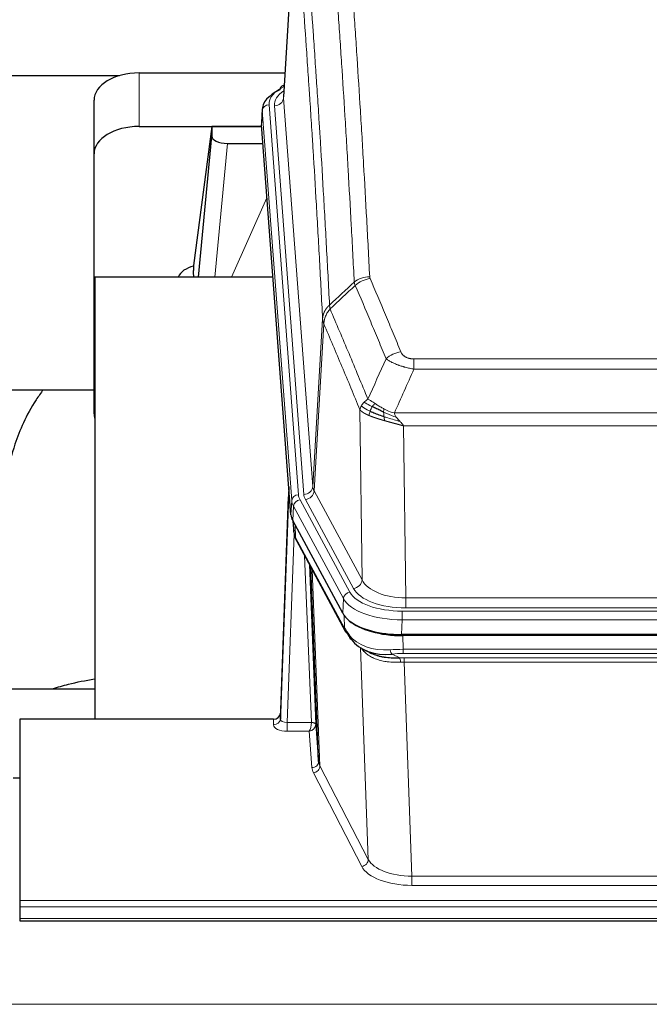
# Model space of a CAD drawing. Header units: inches. Extents: x 0 to 23760, y -13 to 16800.
# Tile 232 of 247: x 19024 to 19304, y 14336 to 14773. Entities that reach past the tile are written whole.
import ezdxf

# ---------------------------------------------------------------- set-up
doc = ezdxf.new("R2010")
doc.units = ezdxf.units.IN
doc.layers.add('254', color=7, linetype='Continuous', true_color=0xffffff)

msp = doc.modelspace()

# ---------------------------------------------------------------- linework, layer by layer
at = {"layer": '254', "color": 2, "linetype": 'Continuous', "lineweight": 25}
for p, q in [((19146.979, 14825.74), (19141.728, 14739.104)), ((18902.63, 14748.499), (19068.813, 14748.499)), ((19077.55, 14749.703), (19142.371, 14749.703)), ((19142.04, 14744.247), (19141.097, 14743.811)), ((19057.55, 14713.727), (19057.55, 14737.529)), ((19132.349, 14733.753), (19131.969, 14727.471)), ((19145.092, 14553.234), (19131.975, 14726.688)), ((19077.55, 14725.901), (19132.035, 14725.901)), ((19109.86, 14725.811), (19101.812, 14664.026)), ((19132.043, 14725.811), (19109.86, 14725.811)), ((19109.86, 14725.811), (19109.86, 14721.58)), ((19103.95, 14658.924), (19109.86, 14721.58)), ((19116.834, 14718.36), (19132.604, 14718.36)), ((19057.55, 14598.073), (19057.55, 14713.727)), ((19101.811, 14664.019), (19101.812, 14664.026)), ((19101.811, 14664.019), (19101.811, 14661.834)), ((19057.837, 14658.924), (19057.837, 14462.356)), ((19137.106, 14658.924), (19057.837, 14658.924)), ((18985.792, 14608.845), (19057.537, 14608.845)), ((19144.156, 14565.615), (19140.398, 14464.977)), ((19140.387, 14462.44), (19144.076, 14561.222)), ((19168.131, 14509.442), (19145.877, 14550.657)), ((19146.005, 14550.42), (19146.368, 14545.618)), ((19146.361, 14545.731), (19146.191, 14550.075)), ((19146.361, 14545.731), (19146.368, 14545.618)), ((19147.506, 14541.822), (19169.253, 14501.547)), ((19157.412, 14443.611), (19153.985, 14529.822)), ((19410.7, 14500.004), (19194.293, 14500.004)), ((19410.108, 14499.522), (19194.885, 14499.522)), ((19177.394, 14493.37), (19180.138, 14491.984)), ((19057.834, 14475.695), (18985.838, 14475.695)), ((19140.398, 14464.977), (19140.387, 14462.44)), ((19024.497, 14462.355), (19024.497, 14381.72)), ((19137.399, 14462.355), (19024.497, 14462.355)), ((19156.184, 14460.229), (19157.412, 14443.611)), ((19024.497, 14436.157), (19021.497, 14436.157)), ((19024.497, 14381.72), (19024.497, 14378.986)), ((19024.497, 14378.986), (19024.497, 14373.738)), ((19024.497, 14373.738), (19024.497, 14372.723)), ((19024.497, 14372.723), (19581.497, 14372.723))]:
    msp.add_line(p, q, dxfattribs=at)
at = {"layer": '254', "color": 110, "linetype": 'Continuous', "lineweight": 13}
for p, q in [((19146.981, 14825.118), (19141.733, 14738.529)), ((19077.55, 14725.901), (19077.55, 14749.703)), ((19135.349, 14735.537), (19148.46, 14562.177)), ((19137.741, 14735.102), (19150.807, 14562.329)), ((19141.733, 14738.529), (19154.799, 14565.756)), ((19132.355, 14732.967), (19131.975, 14726.688)), ((19145.466, 14559.607), (19132.355, 14732.967)), ((19116.834, 14718.36), (19111.227, 14658.924)), ((19118.639, 14658.924), (19134.435, 14694.147)), ((19154.799, 14565.756), (19159.176, 14640.432)), ((19159.732, 14638.098), (19155.38, 14563.846)), ((19199.825, 14622.551), (19405.168, 14622.551)), ((19199.825, 14617.988), (19199.825, 14622.551)), ((19405.168, 14617.988), (19199.825, 14617.988)), ((19176.732, 14524.303), (19175.775, 14599.954)), ((19191.094, 14598.508), (19413.899, 14598.508)), ((19409.787, 14592.764), (19195.207, 14592.764)), ((19195.207, 14592.764), (19196.175, 14516.268)), ((19149.157, 14559.886), (19171.331, 14518.82)), ((19172.856, 14520.495), (19151.505, 14560.038)), ((19155.38, 14563.846), (19176.732, 14524.303)), ((19145.092, 14553.234), (19145.466, 14559.607)), ((19146.25, 14557.029), (19145.877, 14550.657)), ((19168.424, 14515.964), (19146.25, 14557.029)), ((19146.007, 14550.415), (19146.361, 14545.731)), ((19146.928, 14548.71), (19147.146, 14543.152)), ((19146.511, 14544.76), (19143.38, 14460.908)), ((19147.146, 14543.152), (19168.894, 14502.877)), ((19154.186, 14460.995), (19151.164, 14535.047)), ((19153.291, 14531.107), (19156.184, 14460.229)), ((19154.53, 14528.812), (19157.998, 14441.601)), ((19196.175, 14511.854), (19196.175, 14516.268)), ((19196.175, 14516.268), (19408.818, 14516.268)), ((19168.131, 14509.442), (19168.424, 14515.964)), ((19408.818, 14511.854), (19196.175, 14511.854)), ((19168.894, 14502.877), (19168.717, 14508.512)), ((19194.586, 14510.431), (19410.407, 14510.431)), ((19194.586, 14506.525), (19194.586, 14510.431)), ((19194.586, 14506.525), (19194.293, 14500.004)), ((19410.407, 14506.525), (19194.586, 14506.525)), ((19194.885, 14499.522), (19195.076, 14493.431)), ((19179.483, 14399.986), (19176.047, 14494.126)), ((19190.052, 14491.337), (19193.505, 14489.592)), ((19195.076, 14491.566), (19195.076, 14493.431)), ((19195.076, 14493.431), (19409.917, 14493.431)), ((19409.917, 14491.566), (19195.076, 14491.566)), ((19195.418, 14487.758), (19195.418, 14489.623)), ((19195.418, 14489.623), (19409.575, 14489.623)), ((19195.418, 14487.758), (19198.892, 14392.582)), ((19409.575, 14487.758), (19195.418, 14487.758)), ((19137.389, 14459.907), (19137.399, 14462.355)), ((19143.38, 14460.908), (19154.185, 14460.908)), ((19143.38, 14460.908), (19143.38, 14456.993)), ((19143.38, 14456.993), (19153.222, 14456.993)), ((19154.416, 14440.845), (19153.222, 14456.993)), ((19176.574, 14396.923), (19155.089, 14438.538)), ((19157.998, 14441.601), (19179.483, 14399.986)), ((19198.892, 14392.582), (19198.892, 14388.481)), ((19198.892, 14392.582), (19406.102, 14392.582)), ((19406.102, 14388.481), (19198.892, 14388.481)), ((19024.497, 14381.72), (19581.497, 14381.72)), ((19024.497, 14378.986), (19581.497, 14378.986)), ((19024.497, 14373.738), (19581.497, 14373.738)), ((15118.997, 14335.609), (20343.997, 14335.609))]:
    msp.add_line(p, q, dxfattribs=at)
at = {"layer": '254', "color": 2, "linetype": 'Continuous', "lineweight": 25}
for centre, major_axis, ratio, start_param, end_param in [((19077.55, 14737.529), (-20, 0), 0.608706, 4.712389, 6.2831853), ((19142.354, 14741.087), (1.258, -2.724), 0.6272114, 3.1415983, 4.0254232), ((19159.369, 14733.25), (-27.03, 0.194), 0.4633579, 5.502135, 6.3212481), ((19077.55, 14713.727), (-20, 0), 0.608706, 4.712389, 6.2831853), ((19116.887, 14721.605), (7.027, 0.031), 0.4617281, 3.1395348, 4.7027345), ((19104.691, 14656.845), (10.208, 0), 0.7029015, 1.8567446, 2.8477011), ((19104.691, 14465.448), (-10.152, 515.142), 0.0020796, 5.097368, 5.1034719), ((19077.55, 14598.073), (-20, 0), 0.608706, 0, 0.1694742), ((19172.113, 14553.673), (27.037, 0.006), 0.4611335, 3.1763491, 3.3855005), ((19174.156, 14525.943), (-27.174, 22.247), 0.2659527, 0.2482941, 0.2802742), ((19173.006, 14555.219), (26.161, 11.46), 0.4493681, 3.0159633, 3.1613144), ((19150.859, 14544.043), (3.584, 1.776), 0.8816114, 2.7716102, 3.1419462), ((19194.351, 14512.488), (27.023, 0.034), 0.4619935, 3.3853572, 3.670307), ((19194.911, 14511.997), (27.01, 0.015), 0.4618579, 3.6271853, 4.7111791), ((19194.351, 14512.488), (27.023, 0.034), 0.4619935, 3.670307, 4.7096668), ((19195.725, 14485.997), (-27.355, 20.182), 0.1876908, 0.3765826, 0.5974134), ((19172.773, 14503.447), (3.52, 1.9), 0.8606628, 3.1415888, 3.5094104), ((19193.029, 14483.135), (-23.434, 19.972), 0.1471226, 0.3626514, 0.5834823), ((19174.549, 14500.765), (3.195, 2.407), 0.6715965, 2.6043549, 3.391291), ((19194.822, 14514.815), (23.359, 16.381), 0.7286412, 3.1732971, 4.057134), ((19137.4, 14465.068), (3, 0.002), 0.9042699, 4.7116987, 6.2488686)]:
    msp.add_ellipse(centre, major_axis=major_axis, ratio=ratio, start_param=start_param, end_param=end_param, dxfattribs=at)
at = {"layer": '254', "color": 110, "linetype": 'Continuous', "lineweight": 13}
for centre, major_axis, ratio, start_param, end_param in [((19159.369, 14735.911), (-24.034, 0.016), 0.461198, 5.4992389, 6.318352), ((19142.354, 14741.087), (1.258, -2.724), 0.6272114, 2.6666598, 3.1415983), ((19161.76, 14735.476), (-24.034, 0.016), 0.461198, 5.6862399, 6.318352), ((19135.349, 14732.876), (2.991, 0.226), 0.8864705, 1.5038552, 3.0222916), ((19137.741, 14738.65), (3.989, 0.302), 0.8864705, 4.6454478, 6.1638843), ((19180.13, 14650.803), (-9.987, -0.512), 0.8285973, 4.6699673, 5.4273767), ((19180.317, 14650.011), (-9.188, -3.948), 0.8056434, 4.3791539, 5.1247913), ((19193.978, 14617.549), (-9.245, -3.812), 0.7933159, 4.3962573, 5.1392153), ((19144.076, 14559.069), (0.214, 6.443), 0.0117452, 0.5090713, 1.2305416), ((19150.807, 14565.877), (3.989, 0.302), 0.8864705, 4.6454478, 6.1638843), ((19174.825, 14566.267), (20.038, 0.241), 0.4621297, 3.1708089, 3.3799603), ((19147.074, 14561.131), (2.998, -0.112), 0.4302668, 3.1576572, 3.7226285), ((19148.46, 14559.516), (2.991, 0.226), 0.8864705, 1.5038552, 3.0222916), ((19149.157, 14557.225), (2.64, 1.425), 0.8606628, 1.1357626, 2.6541991), ((19172.478, 14562.567), (24.033, 0.005), 0.4611335, 3.1763491, 3.3855005), ((19174.825, 14562.719), (24.033, 0.005), 0.4611335, 3.1763491, 3.3855005), ((19151.505, 14563.586), (3.52, 1.9), 0.8606628, 4.2773553, 5.7957917), ((19172.478, 14559.906), (-27.028, 0.171), 0.4605352, 0.0378207, 0.2469722), ((19174.156, 14525.943), (-27.538, 20.422), 0.1820486, 0.3394759, 0.3714562), ((19151.025, 14543.722), (3.52, 1.9), 0.8606628, 2.7414655, 3.1415888), ((19172.856, 14524.043), (3.52, 1.9), 0.8606628, 4.2773553, 5.7957917), ((19196.096, 14523.327), (-24.002, 0.049), 0.477994, 0.2537759, 1.5750883), ((19196.096, 14526.875), (-20.002, 0.126), 0.5302672, 0.2567917, 1.5781041), ((19171.331, 14516.159), (2.64, 1.425), 0.8606628, 1.1357626, 2.6541991), ((19194.638, 14521.528), (24.02, 0.03), 0.4619935, 3.3853572, 4.7096668), ((19194.638, 14518.867), (-27.018, 0.111), 0.4567867, 0.246464, 1.5707737), ((19172.773, 14503.447), (3.52, 1.9), 0.8606628, 2.7414655, 3.1415888), ((19194.822, 14514.815), (25.329, 12.681), 0.6929209, 3.2824386, 4.1662755), ((19195.725, 14485.997), (-27.015, 0.091), 0.2751837, 4.7373543, 4.9581852), ((19190.052, 14495.173), (-0.368, 3.983), 0.2964475, 2.0527062, 2.8396422), ((19195.725, 14482.162), (-23.017, 0.318), 0.4083138, 4.7462544, 4.9670852), ((19196.207, 14479.811), (-24.025, 0.387), 0.4081205, 4.7518285, 4.8316761), ((19193.505, 14485.757), (0.131, -3.998), 0.1099517, 2.0830946, 2.8518059), ((19196.207, 14475.976), (-20.023, 0.877), 0.5868265, 4.777515, 4.8573626), ((19143.392, 14459.907), (6.003, 0.008), 0.4854373, 3.1388974, 4.7096937), ((19137.389, 14462.531), (-3, 0.013), 0.8746179, 1.5745081, 3.1116779), ((19143.392, 14462.531), (3.004, 0.138), 0.5390598, 3.1127167, 4.683513), ((19153.222, 14459.617), (0.506, 2.997), 0.2740591, 3.694004, 5.2037138), ((19153.222, 14459.617), (2.669, 1.608), 0.8008031, 4.262859, 5.7725688), ((19153.186, 14460.964), (-1.001, 0.011), 0.9036679, 3.0924533, 3.1882188), ((19154.185, 14460.047), (1.996, -0.13), 0.4297663, 0.0674602, 1.5988341), ((19154.186, 14460.134), (1.998, 0.082), 0.4302193, 0.0160628, 1.553239), ((19153.186, 14460.103), (2.996, 0.15), 0.8842155, 6.1784611, 6.2742265), ((19154.416, 14443.468), (-2.992, -0.221), 0.8740585, 1.5062672, 3.1117425), ((19177.415, 14443.866), (-20.016, 0.121), 0.4848834, 0.0387668, 0.248091), ((19177.415, 14441.242), (-23.014, 0.002), 0.4845187, 0.0358431, 0.2451673), ((19155.089, 14441.161), (-2.666, -1.376), 0.8484453, 1.1579292, 2.76165), ((19176.574, 14399.547), (-2.666, -1.376), 0.8484453, 1.1579292, 2.76165), ((19198.898, 14402.256), (-20.013, 0.104), 0.483363, 0.2476114, 1.5729934), ((19198.898, 14399.632), (23.012, 0.004), 0.4845836, 3.3866449, 4.7120269)]:
    msp.add_ellipse(centre, major_axis=major_axis, ratio=ratio, start_param=start_param, end_param=end_param, dxfattribs=at)
for points, knots in [([(19168.171, 14841.744), (19168.729, 14835.124), (19169.829, 14821.634), (19171.437, 14800.649), (19172.479, 14786.16), (19173.25, 14775.106), (19173.632, 14769.532), (19174.011, 14763.887), (19174.262, 14760.109), (19174.387, 14758.211), (19175.011, 14748.687), (19175.502, 14740.945), (19176.227, 14729.15), (19176.467, 14725.189), (19176.943, 14717.206), (19177.179, 14713.185), (19177.881, 14701.032), (19178.802, 14684.59), (19179.692, 14667.671), (19180.13, 14659.092)], [0, 0, 0, 0, 0.125, 0.25, 0.375, 0.375, 0.4375, 0.46875, 0.46875, 0.5, 0.5, 0.625, 0.625, 0.6875, 0.6875, 0.75, 0.75, 0.875, 1, 1, 1, 1]), ([(19173.262, 14656.716), (19172.824, 14665.285), (19171.932, 14682.183), (19171.01, 14698.606), (19170.307, 14710.745), (19170.071, 14714.761), (19169.595, 14722.734), (19169.355, 14726.691), (19168.628, 14738.473), (19168.136, 14746.205), (19167.512, 14755.719), (19167.387, 14757.613), (19167.135, 14761.388), (19166.756, 14767.025), (19166.373, 14772.593), (19165.602, 14783.635), (19164.558, 14798.107), (19162.948, 14819.068), (19161.846, 14832.542), (19161.288, 14839.155)], [0, 0, 0, 0, 0.125, 0.25, 0.25, 0.3125, 0.3125, 0.375, 0.375, 0.5, 0.5, 0.53125, 0.53125, 0.5625, 0.625, 0.625, 0.75, 0.875, 1, 1, 1, 1]), ([(19150.036, 14831.734), (19150.608, 14825.043), (19151.735, 14811.401), (19153.38, 14790.159), (19154.447, 14775.48), (19155.235, 14764.276), (19155.626, 14758.626), (19156.078, 14751.949), (19156.27, 14749.069), (19156.398, 14747.145), (19156.462, 14746.181), (19156.781, 14741.351), (19157.161, 14735.508), (19157.599, 14728.607), (19157.785, 14725.632), (19157.909, 14723.645), (19157.971, 14722.65), (19158.527, 14713.672), (19159.5, 14697.464), (19160.911, 14672.412), (19161.819, 14655.216), (19162.265, 14646.494)], [0, 0, 0, 0, 0.125, 0.25, 0.375, 0.375, 0.4375, 0.46875, 0.484375, 0.484375, 0.5, 0.5, 0.5625, 0.59375, 0.609375, 0.609375, 0.625, 0.625, 0.75, 0.875, 1, 1, 1, 1]), ([(19159.176, 14640.432), (19158.731, 14649.126), (19157.825, 14666.268), (19156.418, 14691.242), (19155.448, 14707.4), (19154.894, 14716.351), (19154.832, 14717.343), (19154.708, 14719.324), (19154.522, 14722.29), (19154.086, 14729.17), (19153.707, 14734.995), (19153.389, 14739.811), (19153.325, 14740.772), (19153.198, 14742.69), (19153.006, 14745.562), (19152.555, 14752.219), (19152.165, 14757.853), (19151.379, 14769.023), (19150.316, 14783.66), (19148.675, 14804.841), (19147.551, 14818.445), (19146.981, 14825.118)], [0, 0, 0, 0, 0.125, 0.25, 0.375, 0.375, 0.390625, 0.390625, 0.40625, 0.4375, 0.5, 0.5, 0.515625, 0.515625, 0.53125, 0.5625, 0.625, 0.625, 0.75, 0.875, 1, 1, 1, 1]), ([(19180.317, 14658.297), (19180.261, 14658.428), (19180.218, 14658.56), (19180.155, 14658.825), (19180.136, 14658.958), (19180.13, 14659.092)], [0, 0, 0, 0, 0.5, 0.5, 1, 1, 1, 1]), ([(19180.317, 14658.297), (19182.603, 14652.957), (19184.884, 14647.57), (19188.299, 14639.422), (19189.437, 14636.694), (19191.709, 14631.217), (19192.844, 14628.467), (19193.978, 14625.705)], [0, 0, 0, 0, 0.5, 0.5, 0.75, 0.75, 1, 1, 1, 1]), ([(19187.398, 14622.648), (19186.263, 14625.406), (19185.126, 14628.154), (19182.851, 14633.627), (19181.712, 14636.352), (19178.293, 14644.493), (19176.009, 14649.874), (19173.721, 14655.211)], [0, 0, 0, 0, 0.25, 0.25, 0.5, 0.5, 1, 1, 1, 1]), ([(19159.176, 14640.432), (19159.177, 14640.447), (19159.179, 14640.477), (19159.182, 14640.522), (19159.185, 14640.567), (19159.189, 14640.611), (19159.192, 14640.656), (19159.196, 14640.701), (19159.201, 14640.746), (19159.205, 14640.791), (19159.21, 14640.835), (19159.215, 14640.88), (19159.221, 14640.925), (19159.226, 14640.969), (19159.232, 14641.014), (19159.238, 14641.059), (19159.244, 14641.103), (19159.251, 14641.148), (19159.258, 14641.192), (19159.265, 14641.237), (19159.272, 14641.281), (19159.28, 14641.326), (19159.288, 14641.37), (19159.296, 14641.415), (19159.304, 14641.459), (19159.313, 14641.503), (19159.322, 14641.548), (19159.331, 14641.592), (19159.34, 14641.636), (19159.35, 14641.68), (19159.36, 14641.724), (19159.37, 14641.768), (19159.38, 14641.813), (19159.391, 14641.857), (19159.402, 14641.901), (19159.413, 14641.944), (19159.424, 14641.988), (19159.436, 14642.032), (19159.448, 14642.076), (19159.46, 14642.12), (19159.472, 14642.163), (19159.485, 14642.207), (19159.498, 14642.251), (19159.511, 14642.294), (19159.524, 14642.338), (19159.538, 14642.381), (19159.552, 14642.424), (19159.566, 14642.468), (19159.58, 14642.511), (19159.595, 14642.554), (19159.61, 14642.597), (19159.625, 14642.64), (19159.64, 14642.683), (19159.655, 14642.726), (19159.671, 14642.769), (19159.687, 14642.812), (19159.704, 14642.855), (19159.72, 14642.897), (19159.737, 14642.94), (19159.754, 14642.983), (19159.771, 14643.025), (19159.789, 14643.067), (19159.806, 14643.11), (19159.824, 14643.152), (19159.842, 14643.194), (19159.861, 14643.236), (19159.879, 14643.278), (19159.898, 14643.32), (19159.918, 14643.362), (19159.937, 14643.404), (19159.957, 14643.446), (19159.976, 14643.487), (19159.996, 14643.529), (19160.017, 14643.57), (19160.037, 14643.612), (19160.058, 14643.653), (19160.085, 14643.706), (19160.119, 14643.771), (19160.16, 14643.848), (19160.201, 14643.925), (19160.244, 14644.001), (19160.287, 14644.077), (19160.331, 14644.152), (19160.376, 14644.227), (19160.421, 14644.302), (19160.468, 14644.377), (19160.515, 14644.451), (19160.563, 14644.525), (19160.612, 14644.599), (19160.661, 14644.672), (19160.711, 14644.745), (19160.762, 14644.817), (19160.814, 14644.889), (19160.866, 14644.961), (19160.919, 14645.032), (19160.973, 14645.103), (19161.028, 14645.174), (19161.083, 14645.244), (19161.139, 14645.314), (19161.196, 14645.383), (19161.254, 14645.452), (19161.312, 14645.521), (19161.371, 14645.589), (19161.43, 14645.656), (19161.491, 14645.724), (19161.551, 14645.79), (19161.613, 14645.857), (19161.675, 14645.923), (19161.738, 14645.988), (19161.802, 14646.053), (19161.866, 14646.117), (19161.931, 14646.181), (19161.997, 14646.245), (19162.063, 14646.308), (19162.13, 14646.37), (19162.197, 14646.432), (19162.243, 14646.473), (19162.265, 14646.494)], [0, 0, 0, 0, 0.0066687, 0.0133374, 0.0200061, 0.0266746, 0.0333432, 0.0400116, 0.0466801, 0.0533484, 0.0600168, 0.066685, 0.0733532, 0.0800214, 0.0866895, 0.0933575, 0.1000255, 0.1066935, 0.1133614, 0.1200292, 0.126697, 0.1333647, 0.1400324, 0.1467001, 0.1533676, 0.1600352, 0.1667026, 0.1733701, 0.1800374, 0.1867047, 0.193372, 0.2000392, 0.2067064, 0.2133735, 0.2200405, 0.2267075, 0.2333745, 0.2400414, 0.2467082, 0.253375, 0.2600418, 0.2667085, 0.2733751, 0.2800417, 0.2867082, 0.2933747, 0.3000412, 0.3067075, 0.3133739, 0.3200401, 0.3267064, 0.3333725, 0.3400387, 0.3467047, 0.3533708, 0.3600367, 0.3667026, 0.3733685, 0.3800343, 0.3867001, 0.3933658, 0.4000315, 0.4066971, 0.4133626, 0.4200281, 0.4266936, 0.433359, 0.4400243, 0.4466896, 0.4533549, 0.4600201, 0.4666852, 0.4733503, 0.4800154, 0.4866804, 0.4933453, 0.5000102, 0.5125098, 0.5250093, 0.5375088, 0.5500082, 0.5625077, 0.5750071, 0.5875066, 0.600006, 0.6125054, 0.6250049, 0.6375043, 0.6500037, 0.6625032, 0.6750026, 0.6875021, 0.7000016, 0.7125011, 0.7250006, 0.7375001, 0.7499997, 0.7624993, 0.7749989, 0.7874985, 0.7999982, 0.812498, 0.8249977, 0.8374975, 0.8499974, 0.8624973, 0.8749972, 0.8874972, 0.8999973, 0.9124974, 0.9249976, 0.9374978, 0.9499981, 0.9624985, 0.9749989, 0.9874994, 1, 1, 1, 1]), ([(19159.732, 14638.098), (19159.753, 14638.682), (19159.831, 14639.269), (19160.095, 14640.436), (19160.281, 14641.015), (19160.752, 14642.147), (19161.037, 14642.699), (19161.696, 14643.763), (19162.069, 14644.274), (19162.477, 14644.757)], [0, 0, 0, 0, 0.25, 0.25, 0.5, 0.5, 0.75, 0.75, 1, 1, 1, 1]), ([(19162.477, 14644.757), (19162.402, 14645.051), (19162.36, 14645.353), (19162.302, 14645.943), (19162.286, 14646.23), (19162.265, 14646.494)], [0, 0, 0, 0, 0.5, 0.5, 1, 1, 1, 1]), ([(19162.477, 14644.757), (19165.299, 14638.201), (19168.115, 14631.577), (19172.329, 14621.538), (19173.732, 14618.174), (19176.534, 14611.412), (19177.933, 14608.015), (19179.331, 14604.6)], [0, 0, 0, 0, 0.5, 0.5, 0.75, 0.75, 1, 1, 1, 1]), ([(19159.732, 14638.098), (19159.727, 14638.111), (19159.717, 14638.136), (19159.702, 14638.174), (19159.687, 14638.213), (19159.671, 14638.253), (19159.656, 14638.293), (19159.641, 14638.333), (19159.625, 14638.375), (19159.61, 14638.416), (19159.594, 14638.459), (19159.579, 14638.502), (19159.564, 14638.546), (19159.548, 14638.59), (19159.533, 14638.635), (19159.518, 14638.681), (19159.503, 14638.727), (19159.488, 14638.774), (19159.473, 14638.821), (19159.458, 14638.87), (19159.444, 14638.918), (19159.429, 14638.968), (19159.415, 14639.018), (19159.401, 14639.068), (19159.387, 14639.119), (19159.373, 14639.171), (19159.36, 14639.224), (19159.339, 14639.308), (19159.313, 14639.42), (19159.285, 14639.557), (19159.261, 14639.684), (19159.242, 14639.802), (19159.226, 14639.909), (19159.213, 14640.006), (19159.203, 14640.093), (19159.195, 14640.17), (19159.189, 14640.237), (19159.185, 14640.294), (19159.181, 14640.341), (19159.179, 14640.378), (19159.177, 14640.405), (19159.176, 14640.422), (19159.176, 14640.43), (19159.176, 14640.432)], [0, 0, 0, 0, 0.0155037, 0.0313049, 0.0474035, 0.0637997, 0.0804935, 0.097485, 0.1147743, 0.1323613, 0.1502462, 0.1684289, 0.1869096, 0.2056883, 0.224765, 0.2441397, 0.2638126, 0.2837835, 0.3040527, 0.32462, 0.3454856, 0.3666494, 0.3881116, 0.409872, 0.4319308, 0.454288, 0.4769435, 0.4998975, 0.5635611, 0.6228928, 0.6778927, 0.7285606, 0.7748966, 0.8169007, 0.8545729, 0.8879131, 0.9169214, 0.9415977, 0.9619421, 0.9779545, 0.989635, 0.9969835, 1, 1, 1, 1]), ([(19175.775, 14599.954), (19174.444, 14603.195), (19173.112, 14606.42), (19170.444, 14612.84), (19169.108, 14616.034), (19165.098, 14625.571), (19162.418, 14631.866), (19159.732, 14638.098)], [0, 0, 0, 0, 0.25, 0.25, 0.5, 0.5, 1, 1, 1, 1]), ([(19199.825, 14622.551), (19199.643, 14622.551), (19199.46, 14622.556), (19199.097, 14622.574), (19198.917, 14622.588), (19198.561, 14622.627), (19198.386, 14622.651), (19198.039, 14622.709), (19197.868, 14622.744), (19197.657, 14622.794), (19197.615, 14622.804), (19197.532, 14622.825), (19197.407, 14622.858), (19197.286, 14622.894), (19197.047, 14622.969), (19196.739, 14623.078), (19196.452, 14623.205), (19196.279, 14623.29), (19196.244, 14623.307), (19196.176, 14623.342), (19196.143, 14623.36), (19196.043, 14623.415), (19195.978, 14623.452), (19195.788, 14623.565), (19195.669, 14623.643), (19195.442, 14623.806), (19195.335, 14623.889), (19195.132, 14624.062), (19195.037, 14624.151), (19194.924, 14624.265), (19194.902, 14624.288), (19194.858, 14624.334), (19194.836, 14624.358), (19194.772, 14624.427), (19194.731, 14624.474), (19194.613, 14624.616), (19194.539, 14624.712), (19194.402, 14624.905), (19194.339, 14625.003), (19194.162, 14625.299), (19194.062, 14625.501), (19193.978, 14625.705)], [0, 0, 0, 0, 0.0625, 0.0625, 0.125, 0.125, 0.1875, 0.1875, 0.25, 0.25, 0.265625, 0.265625, 0.28125, 0.3125, 0.3125, 0.375, 0.4375, 0.4375, 0.453125, 0.453125, 0.46875, 0.46875, 0.5, 0.5, 0.5625, 0.5625, 0.625, 0.625, 0.6875, 0.6875, 0.703125, 0.703125, 0.71875, 0.71875, 0.75, 0.75, 0.8125, 0.8125, 0.875, 0.875, 1, 1, 1, 1]), ([(19199.825, 14617.988), (19199.491, 14618.048), (19199.157, 14618.112), (19198.494, 14618.245), (19198.166, 14618.315), (19197.19, 14618.532), (19196.553, 14618.688), (19195.85, 14618.877), (19195.772, 14618.898), (19195.616, 14618.941), (19195.539, 14618.962), (19195.307, 14619.027), (19195.155, 14619.071), (19194.7, 14619.205), (19194.105, 14619.388), (19193.532, 14619.579), (19193.111, 14619.726), (19192.903, 14619.801), (19192.697, 14619.876), (19192.561, 14619.927), (19192.493, 14619.953), (19191.887, 14620.183), (19191.379, 14620.393), (19190.66, 14620.717), (19190.428, 14620.826), (19190.089, 14620.992), (19189.978, 14621.048), (19189.76, 14621.159), (19189.652, 14621.216), (19189.125, 14621.498), (19188.737, 14621.725), (19188.022, 14622.184), (19187.696, 14622.415), (19187.398, 14622.648)], [0, 0, 0, 0, 0.0625, 0.0625, 0.125, 0.125, 0.25, 0.25, 0.265625, 0.265625, 0.28125, 0.28125, 0.3125, 0.3125, 0.375, 0.4375, 0.4375, 0.46875, 0.484375, 0.484375, 0.5, 0.5, 0.625, 0.625, 0.6875, 0.6875, 0.71875, 0.71875, 0.75, 0.75, 0.875, 0.875, 1, 1, 1, 1]), ([(19177.624, 14603.255), (19177.87, 14603.499), (19178.136, 14603.735), (19178.707, 14604.184), (19179.011, 14604.398), (19179.331, 14604.6)], [0, 0, 0, 0, 0.5, 0.5, 1, 1, 1, 1]), ([(19182.507, 14602.704), (19182.208, 14602.898), (19181.917, 14603.086), (19180.791, 14603.807), (19180.024, 14604.272), (19179.331, 14604.6)], [0, 0, 0, 0, 0.25, 0.25, 1, 1, 1, 1]), ([(19175.775, 14599.954), (19175.832, 14600.24), (19175.914, 14600.527), (19176.127, 14601.1), (19176.259, 14601.385), (19176.414, 14601.667)], [0, 0, 0, 0, 0.5, 0.5, 1, 1, 1, 1]), ([(19179.806, 14597.405), (19179.795, 14597.41), (19179.772, 14597.42), (19179.737, 14597.435), (19179.701, 14597.45), (19179.665, 14597.466), (19179.629, 14597.481), (19179.593, 14597.497), (19179.556, 14597.513), (19179.518, 14597.529), (19179.481, 14597.545), (19179.443, 14597.562), (19179.404, 14597.579), (19179.365, 14597.596), (19179.326, 14597.614), (19179.287, 14597.631), (19179.247, 14597.649), (19179.207, 14597.667), (19179.166, 14597.685), (19179.126, 14597.704), (19179.085, 14597.723), (19179.043, 14597.742), (19179.002, 14597.761), (19178.96, 14597.78), (19178.918, 14597.8), (19178.875, 14597.82), (19178.832, 14597.84), (19178.79, 14597.861), (19178.746, 14597.881), (19178.703, 14597.902), (19178.659, 14597.923), (19178.615, 14597.945), (19178.571, 14597.966), (19178.527, 14597.988), (19178.483, 14598.011), (19178.438, 14598.033), (19178.393, 14598.056), (19178.348, 14598.079), (19178.303, 14598.102), (19178.258, 14598.125), (19178.212, 14598.149), (19178.167, 14598.173), (19178.121, 14598.197), (19178.075, 14598.222), (19178.03, 14598.246), (19177.984, 14598.271), (19177.938, 14598.297), (19177.892, 14598.322), (19177.845, 14598.348), (19177.799, 14598.374), (19177.753, 14598.4), (19177.707, 14598.427), (19177.661, 14598.454), (19177.614, 14598.481), (19177.568, 14598.508), (19177.522, 14598.536), (19177.476, 14598.564), (19177.43, 14598.592), (19177.384, 14598.621), (19177.338, 14598.649), (19177.292, 14598.678), (19177.246, 14598.708), (19177.2, 14598.737), (19177.155, 14598.767), (19177.109, 14598.797), (19177.064, 14598.828), (19177.019, 14598.859), (19176.974, 14598.89), (19176.929, 14598.921), (19176.884, 14598.952), (19176.84, 14598.984), (19176.796, 14599.016), (19176.752, 14599.049), (19176.708, 14599.082), (19176.665, 14599.115), (19176.622, 14599.148), (19176.579, 14599.181), (19176.536, 14599.215), (19176.494, 14599.249), (19176.452, 14599.284), (19176.411, 14599.319), (19176.37, 14599.354), (19176.329, 14599.389), (19176.289, 14599.425), (19176.249, 14599.46), (19176.209, 14599.497), (19176.17, 14599.533), (19176.131, 14599.57), (19176.093, 14599.607), (19176.056, 14599.644), (19176.019, 14599.682), (19175.982, 14599.72), (19175.946, 14599.758), (19175.91, 14599.797), (19175.876, 14599.836), (19175.841, 14599.875), (19175.807, 14599.914), (19175.786, 14599.941), (19175.775, 14599.954)], [0, 0, 0, 0, 0.0060657, 0.012223, 0.0184718, 0.0248123, 0.0312443, 0.0377679, 0.0443831, 0.0510899, 0.0578883, 0.0647782, 0.0717598, 0.0788329, 0.0859977, 0.093254, 0.1006019, 0.1080414, 0.1155725, 0.1231952, 0.1309095, 0.1387154, 0.1466129, 0.1546019, 0.1626826, 0.1708549, 0.1791188, 0.1874742, 0.1959213, 0.20446, 0.2130903, 0.2218121, 0.2306256, 0.2395307, 0.2485274, 0.2576156, 0.2667955, 0.276067, 0.2854301, 0.2948848, 0.3044311, 0.314069, 0.3237985, 0.3336196, 0.3435324, 0.3535367, 0.3636326, 0.3738202, 0.3840993, 0.3944701, 0.4049324, 0.4154864, 0.426132, 0.4368691, 0.4476979, 0.4586183, 0.4696303, 0.480734, 0.4919292, 0.503216, 0.5145945, 0.5260645, 0.5376262, 0.5492795, 0.5610244, 0.5728609, 0.584789, 0.5968087, 0.60892, 0.621123, 0.6334175, 0.6458037, 0.6582815, 0.6708509, 0.6835119, 0.6962645, 0.7091087, 0.7220445, 0.735072, 0.748191, 0.7614017, 0.774704, 0.7880979, 0.8015834, 0.8151605, 0.8288293, 0.8425896, 0.8564416, 0.8703852, 0.8844204, 0.8985472, 0.9127656, 0.9270756, 0.9414773, 0.9559705, 0.9705554, 0.9852319, 1, 1, 1, 1]), ([(19176.414, 14601.667), (19176.57, 14601.942), (19176.75, 14602.214), (19177.154, 14602.745), (19177.379, 14603.004), (19177.624, 14603.255)], [0, 0, 0, 0, 0.5, 0.5, 1, 1, 1, 1]), ([(19180.297, 14599.251), (19179.862, 14599.455), (19179.452, 14599.659), (19177.922, 14600.474), (19177.026, 14601.083), (19176.414, 14601.667)], [0, 0, 0, 0, 0.25, 0.25, 1, 1, 1, 1]), ([(19181.282, 14601.324), (19180.911, 14601.512), (19180.554, 14601.694), (19179.194, 14602.4), (19178.323, 14602.872), (19177.624, 14603.255)], [0, 0, 0, 0, 0.25, 0.25, 1, 1, 1, 1]), ([(19179.806, 14597.405), (19179.842, 14597.586), (19179.885, 14597.791), (19179.99, 14598.237), (19180.053, 14598.478), (19180.179, 14598.9), (19180.235, 14599.074), (19180.297, 14599.251)], [0, 0, 0, 0, 0.375, 0.375, 0.75, 0.75, 1, 1, 1, 1]), ([(19180.297, 14599.251), (19180.327, 14599.339), (19180.36, 14599.428), (19180.494, 14599.786), (19180.607, 14600.056), (19180.857, 14600.585), (19180.993, 14600.843), (19181.184, 14601.167), (19181.233, 14601.247), (19181.282, 14601.324)], [0, 0, 0, 0, 0.125, 0.125, 0.5, 0.5, 0.875, 0.875, 1, 1, 1, 1]), ([(19181.282, 14601.324), (19181.381, 14601.479), (19181.482, 14601.627), (19181.739, 14601.971), (19181.897, 14602.155), (19182.207, 14602.471), (19182.361, 14602.602), (19182.507, 14602.704)], [0, 0, 0, 0, 0.25, 0.25, 0.625, 0.625, 1, 1, 1, 1]), ([(19186.476, 14600.297), (19186.296, 14600.392), (19186.117, 14600.49), (19185.41, 14600.884), (19184.895, 14601.191), (19183.901, 14601.805), (19183.422, 14602.112), (19182.808, 14602.509), (19182.656, 14602.607), (19182.507, 14602.704)], [0, 0, 0, 0, 0.125, 0.125, 0.5, 0.5, 0.875, 0.875, 1, 1, 1, 1]), ([(19186.326, 14598.927), (19186.324, 14599.082), (19186.326, 14599.23), (19186.339, 14599.574), (19186.355, 14599.757), (19186.403, 14600.07), (19186.435, 14600.199), (19186.476, 14600.297)], [0, 0, 0, 0, 0.25, 0.25, 0.625, 0.625, 1, 1, 1, 1]), ([(19191.094, 14598.508), (19189.874, 14598.774), (19188.697, 14599.216), (19187.204, 14599.919), (19186.836, 14600.105), (19186.476, 14600.297)], [0, 0, 0, 0, 0.75, 0.75, 1, 1, 1, 1]), ([(19186.809, 14595.074), (19186.787, 14595.08), (19186.743, 14595.092), (19186.677, 14595.111), (19186.611, 14595.13), (19186.545, 14595.149), (19186.479, 14595.168), (19186.413, 14595.187), (19186.347, 14595.206), (19186.28, 14595.225), (19186.214, 14595.244), (19186.148, 14595.263), (19186.081, 14595.282), (19186.015, 14595.301), (19185.948, 14595.321), (19185.882, 14595.34), (19185.815, 14595.359), (19185.748, 14595.379), (19185.682, 14595.398), (19185.615, 14595.418), (19185.548, 14595.437), (19185.481, 14595.457), (19185.414, 14595.477), (19185.347, 14595.496), (19185.28, 14595.516), (19185.214, 14595.536), (19185.147, 14595.556), (19185.08, 14595.576), (19185.012, 14595.596), (19184.945, 14595.616), (19184.878, 14595.636), (19184.811, 14595.656), (19184.744, 14595.677), (19184.677, 14595.697), (19184.61, 14595.717), (19184.543, 14595.738), (19184.476, 14595.758), (19184.409, 14595.779), (19184.342, 14595.799), (19184.274, 14595.82), (19184.207, 14595.841), (19184.14, 14595.862), (19184.073, 14595.882), (19184.006, 14595.903), (19183.939, 14595.924), (19183.872, 14595.945), (19183.805, 14595.966), (19183.738, 14595.988), (19183.671, 14596.009), (19183.604, 14596.03), (19183.537, 14596.051), (19183.47, 14596.073), (19183.404, 14596.094), (19183.337, 14596.116), (19183.27, 14596.138), (19183.203, 14596.159), (19183.137, 14596.181), (19183.07, 14596.203), (19183.004, 14596.225), (19182.937, 14596.246), (19182.871, 14596.268), (19182.804, 14596.29), (19182.738, 14596.313), (19182.672, 14596.335), (19182.606, 14596.357), (19182.539, 14596.379), (19182.473, 14596.402), (19182.407, 14596.424), (19182.342, 14596.447), (19182.276, 14596.469), (19182.21, 14596.492), (19182.144, 14596.515), (19182.079, 14596.537), (19182.013, 14596.56), (19181.948, 14596.583), (19181.883, 14596.606), (19181.818, 14596.629), (19181.753, 14596.653), (19181.688, 14596.676), (19181.623, 14596.699), (19181.558, 14596.722), (19181.494, 14596.746), (19181.429, 14596.769), (19181.365, 14596.793), (19181.301, 14596.816), (19181.237, 14596.84), (19181.173, 14596.864), (19181.109, 14596.888), (19181.045, 14596.912), (19180.982, 14596.936), (19180.918, 14596.96), (19180.855, 14596.984), (19180.792, 14597.008), (19180.729, 14597.032), (19180.666, 14597.057), (19180.604, 14597.081), (19180.541, 14597.106), (19180.479, 14597.13), (19180.417, 14597.155), (19180.355, 14597.18), (19180.293, 14597.204), (19180.232, 14597.229), (19180.17, 14597.254), (19180.109, 14597.279), (19180.048, 14597.304), (19179.987, 14597.33), (19179.927, 14597.355), (19179.866, 14597.38), (19179.826, 14597.397), (19179.806, 14597.405)], [0, 0, 0, 0, 0.0082024, 0.0164263, 0.0246716, 0.0329384, 0.0412265, 0.0495362, 0.0578672, 0.0662198, 0.0745938, 0.0829892, 0.0914062, 0.0998446, 0.1083045, 0.1167859, 0.1252887, 0.1338131, 0.1423589, 0.1509263, 0.1595151, 0.1681255, 0.1767574, 0.1854108, 0.1940858, 0.2027822, 0.2115002, 0.2202398, 0.2290008, 0.2377835, 0.2465876, 0.2554134, 0.2642606, 0.2731295, 0.2820199, 0.2909319, 0.2998654, 0.3088206, 0.3177973, 0.3267956, 0.3358154, 0.3448569, 0.35392, 0.3630047, 0.3721109, 0.3812388, 0.3903883, 0.3995594, 0.4087522, 0.4179665, 0.4272025, 0.4364601, 0.4457393, 0.4550402, 0.4643627, 0.4737069, 0.4830727, 0.4924601, 0.5018692, 0.5113, 0.5207524, 0.5302265, 0.5397222, 0.5492397, 0.5587788, 0.5683395, 0.577922, 0.5875261, 0.5971519, 0.6067994, 0.6164686, 0.6261595, 0.6358721, 0.6456064, 0.6553624, 0.6651401, 0.6749395, 0.6847606, 0.6946034, 0.704468, 0.7143542, 0.7242622, 0.734192, 0.7441434, 0.7541166, 0.7641115, 0.7741282, 0.7841666, 0.7942268, 0.8043087, 0.8144123, 0.8245377, 0.8346848, 0.8448538, 0.8550444, 0.8652568, 0.875491, 0.885747, 0.8960247, 0.9063242, 0.9166455, 0.9269886, 0.9373534, 0.9477401, 0.9581485, 0.9685787, 0.9790306, 0.9895044, 1, 1, 1, 1]), ([(19191.965, 14596.609), (19190.554, 14597.132), (19189.118, 14597.715), (19187.247, 14598.52), (19186.783, 14598.723), (19186.326, 14598.927)], [0, 0, 0, 0, 0.75, 0.75, 1, 1, 1, 1]), ([(19186.494, 14596.867), (19186.482, 14596.954), (19186.471, 14597.042), (19186.426, 14597.395), (19186.397, 14597.663), (19186.353, 14598.189), (19186.338, 14598.446), (19186.328, 14598.77), (19186.327, 14598.85), (19186.326, 14598.927)], [0, 0, 0, 0, 0.125, 0.125, 0.5, 0.5, 0.875, 0.875, 1, 1, 1, 1]), ([(19186.809, 14595.074), (19186.776, 14595.245), (19186.737, 14595.442), (19186.655, 14595.873), (19186.612, 14596.108), (19186.544, 14596.522), (19186.519, 14596.693), (19186.494, 14596.867)], [0, 0, 0, 0, 0.375, 0.375, 0.75, 0.75, 1, 1, 1, 1]), ([(19193.636, 14594.712), (19191.863, 14595.216), (19190.034, 14595.746), (19187.66, 14596.488), (19187.072, 14596.676), (19186.494, 14596.867)], [0, 0, 0, 0, 0.75, 0.75, 1, 1, 1, 1]), ([(19195.207, 14592.764), (19195.185, 14592.77), (19195.14, 14592.783), (19195.074, 14592.802), (19195.007, 14592.821), (19194.941, 14592.84), (19194.874, 14592.858), (19194.807, 14592.877), (19194.74, 14592.896), (19194.673, 14592.915), (19194.606, 14592.934), (19194.539, 14592.953), (19194.471, 14592.972), (19194.404, 14592.991), (19194.336, 14593.01), (19194.268, 14593.029), (19194.201, 14593.048), (19194.133, 14593.066), (19194.065, 14593.085), (19193.997, 14593.104), (19193.928, 14593.123), (19193.86, 14593.142), (19193.792, 14593.161), (19193.723, 14593.18), (19193.655, 14593.199), (19193.586, 14593.218), (19193.517, 14593.237), (19193.449, 14593.256), (19193.38, 14593.275), (19193.311, 14593.294), (19193.242, 14593.313), (19193.172, 14593.332), (19193.103, 14593.351), (19193.034, 14593.37), (19192.964, 14593.389), (19192.895, 14593.408), (19192.825, 14593.427), (19192.756, 14593.446), (19192.686, 14593.465), (19192.616, 14593.484), (19192.546, 14593.503), (19192.476, 14593.522), (19192.406, 14593.541), (19192.336, 14593.56), (19192.266, 14593.579), (19192.196, 14593.598), (19192.125, 14593.617), (19192.055, 14593.636), (19191.984, 14593.656), (19191.914, 14593.675), (19191.843, 14593.694), (19191.773, 14593.713), (19191.702, 14593.732), (19191.631, 14593.751), (19191.56, 14593.771), (19191.489, 14593.79), (19191.418, 14593.809), (19191.347, 14593.828), (19191.276, 14593.847), (19191.205, 14593.867), (19191.134, 14593.886), (19191.063, 14593.905), (19190.991, 14593.925), (19190.92, 14593.944), (19190.848, 14593.963), (19190.777, 14593.983), (19190.705, 14594.002), (19190.634, 14594.021), (19190.562, 14594.041), (19190.491, 14594.06), (19190.419, 14594.079), (19190.347, 14594.099), (19190.275, 14594.118), (19190.204, 14594.138), (19190.132, 14594.157), (19190.06, 14594.177), (19189.988, 14594.196), (19189.916, 14594.216), (19189.844, 14594.235), (19189.772, 14594.255), (19189.7, 14594.274), (19189.628, 14594.294), (19189.556, 14594.314), (19189.483, 14594.333), (19189.411, 14594.353), (19189.339, 14594.372), (19189.267, 14594.392), (19189.195, 14594.412), (19189.122, 14594.432), (19189.05, 14594.451), (19188.978, 14594.471), (19188.906, 14594.491), (19188.833, 14594.511), (19188.761, 14594.53), (19188.689, 14594.55), (19188.616, 14594.57), (19188.544, 14594.59), (19188.472, 14594.61), (19188.399, 14594.63), (19188.327, 14594.65), (19188.254, 14594.67), (19188.182, 14594.69), (19188.11, 14594.71), (19188.037, 14594.73), (19187.965, 14594.75), (19187.893, 14594.77), (19187.82, 14594.79), (19187.748, 14594.81), (19187.676, 14594.83), (19187.603, 14594.85), (19187.531, 14594.871), (19187.459, 14594.891), (19187.386, 14594.911), (19187.314, 14594.931), (19187.242, 14594.952), (19187.17, 14594.972), (19187.098, 14594.992), (19187.025, 14595.013), (19186.953, 14595.033), (19186.881, 14595.053), (19186.833, 14595.067), (19186.809, 14595.074)], [0, 0, 0, 0, 0.007775, 0.0155603, 0.0233558, 0.0311618, 0.038978, 0.0468046, 0.0546416, 0.0624889, 0.0703466, 0.0782147, 0.0860931, 0.093982, 0.1018813, 0.109791, 0.1177112, 0.1256417, 0.1335828, 0.1415343, 0.1494962, 0.1574687, 0.1654516, 0.173445, 0.1814489, 0.1894634, 0.1974883, 0.2055238, 0.2135699, 0.2216264, 0.2296936, 0.2377713, 0.2458596, 0.2539585, 0.2620679, 0.270188, 0.2783187, 0.28646, 0.2946119, 0.3027745, 0.3109477, 0.3191316, 0.3273261, 0.3355314, 0.3437472, 0.3519738, 0.3602111, 0.3684591, 0.3767178, 0.3849872, 0.3932673, 0.4015582, 0.4098598, 0.4181722, 0.4264954, 0.4348293, 0.443174, 0.4515295, 0.4598958, 0.4682728, 0.4766607, 0.4850594, 0.493469, 0.5018893, 0.5103206, 0.5187626, 0.5272155, 0.5356793, 0.544154, 0.5526395, 0.561136, 0.5696433, 0.5781615, 0.5866906, 0.5952307, 0.6037817, 0.6123436, 0.6209165, 0.6295003, 0.638095, 0.6467007, 0.6553174, 0.6639451, 0.6725838, 0.6812334, 0.6898941, 0.6985657, 0.7072484, 0.7159421, 0.7246468, 0.7333625, 0.7420893, 0.7508272, 0.759576, 0.768336, 0.777107, 0.7858891, 0.7946823, 0.8034866, 0.812302, 0.8211284, 0.829966, 0.8388147, 0.8476746, 0.8565455, 0.8654276, 0.8743209, 0.8832252, 0.8921408, 0.9010675, 0.9100054, 0.9189544, 0.9279147, 0.9368861, 0.9458688, 0.9548626, 0.9638676, 0.9728839, 0.9819114, 0.9909501, 1, 1, 1, 1]), ([(19191.965, 14596.609), (19191.846, 14596.767), (19191.736, 14596.924), (19191.488, 14597.319), (19191.362, 14597.556), (19191.176, 14598.031), (19191.115, 14598.269), (19191.094, 14598.508)], [0, 0, 0, 0, 0.25, 0.25, 0.625, 0.625, 1, 1, 1, 1]), ([(19193.636, 14594.712), (19193.562, 14594.792), (19193.488, 14594.871), (19193.192, 14595.189), (19192.97, 14595.427), (19192.543, 14595.901), (19192.337, 14596.137), (19192.085, 14596.452), (19192.024, 14596.531), (19191.965, 14596.609)], [0, 0, 0, 0, 0.125, 0.125, 0.5, 0.5, 0.875, 0.875, 1, 1, 1, 1]), ([(19195.207, 14592.764), (19195.054, 14593.013), (19194.878, 14593.259), (19194.495, 14593.748), (19194.288, 14593.991), (19193.93, 14594.393), (19193.783, 14594.553), (19193.636, 14594.712)], [0, 0, 0, 0, 0.375, 0.375, 0.75, 0.75, 1, 1, 1, 1]), ([(19193.824, 14487.729), (19193.335, 14487.709), (19192.851, 14487.696), (19191.892, 14487.687), (19191.416, 14487.691), (19190.474, 14487.717), (19190.007, 14487.739), (19189.082, 14487.803), (19188.623, 14487.846), (19187.942, 14487.925), (19187.716, 14487.954), (19187.378, 14488.002), (19187.266, 14488.019), (19187.043, 14488.053), (19186.932, 14488.071), (19186.38, 14488.164), (19185.949, 14488.249), (19185.106, 14488.44), (19184.281, 14488.652), (19183.495, 14488.907), (19182.729, 14489.183), (19182.355, 14489.332), (19181.946, 14489.512), (19181.901, 14489.532), (19181.811, 14489.573), (19181.765, 14489.593), (19181.631, 14489.655), (19181.365, 14489.781), (19181.107, 14489.912), (19180.603, 14490.179), (19180.28, 14490.366), (19179.664, 14490.756), (19179.369, 14490.96), (19178.809, 14491.381), (19178.543, 14491.6), (19178.165, 14491.939), (19178.042, 14492.053), (19177.864, 14492.228), (19177.806, 14492.286), (19177.69, 14492.405), (19177.634, 14492.464), (19177.356, 14492.762), (19177.151, 14493.005), (19176.773, 14493.498), (19176.6, 14493.748), (19176.445, 14494)], [0, 0, 0, 0, 0.0625, 0.0625, 0.125, 0.125, 0.1875, 0.1875, 0.25, 0.25, 0.28125, 0.28125, 0.296875, 0.296875, 0.3125, 0.3125, 0.375, 0.375, 0.4375, 0.5, 0.5, 0.5625, 0.5625, 0.5703125, 0.5703125, 0.578125, 0.578125, 0.59375, 0.625, 0.625, 0.6875, 0.6875, 0.75, 0.75, 0.8125, 0.8125, 0.84375, 0.84375, 0.859375, 0.859375, 0.875, 0.875, 0.9375, 0.9375, 1, 1, 1, 1])]:
    msp.add_open_spline(points, degree=3, knots=knots, dxfattribs=at)
for points in [[(19162.265, 14646.494), (19165.93, 14649.903), (19169.596, 14653.31), (19173.262, 14656.716)], [(19173.721, 14655.211), (19173.608, 14655.469), (19173.42, 14655.978), (19173.303, 14656.472), (19173.262, 14656.716)], [(19173.721, 14655.211), (19169.972, 14651.727), (19166.225, 14648.243), (19162.477, 14644.757)], [(19179.331, 14604.6), (19182.005, 14610.621), (19184.694, 14616.637), (19187.398, 14622.648)], [(19199.825, 14617.988), (19196.898, 14611.501), (19193.987, 14605.008), (19191.094, 14598.508)]]:
    msp.add_open_spline(points, degree=3, dxfattribs=at)
at = {"layer": '254', "color": 2, "linetype": 'Continuous', "lineweight": 25}
for points, knots in [([(19034.942, 14608.875), (19033.809, 14607.368), (19027.859, 14598.845), (19022.286, 14585.702), (19018.406, 14570.743), (19015.984, 14556.86), (19013.977, 14541.631), (19012.006, 14523.129), (19010.374, 14504.845), (19009.087, 14488.477), (19008.285, 14479.338), (19007.989, 14475.819)], [0, 0, 0, 0, 0.0321271, 0.1811391, 0.2945987, 0.4244837, 0.5723167, 0.6990076, 0.8399552, 0.939366, 1, 1, 1, 1]), ([(19186.494, 14596.867), (19186.205, 14596.962), (19185.919, 14597.058), (19184.785, 14597.445), (19183.962, 14597.74), (19182.397, 14598.338), (19181.656, 14598.641), (19180.738, 14599.047), (19180.514, 14599.149), (19180.297, 14599.251)], [0, 0, 0, 0, 0.125, 0.125, 0.5, 0.5, 0.875, 0.875, 1, 1, 1, 1]), ([(19186.326, 14598.927), (19186.097, 14599.029), (19185.87, 14599.132), (19184.968, 14599.541), (19184.309, 14599.848), (19183.039, 14600.453), (19182.429, 14600.751), (19181.657, 14601.135), (19181.468, 14601.23), (19181.282, 14601.324)], [0, 0, 0, 0, 0.125, 0.125, 0.5, 0.5, 0.875, 0.875, 1, 1, 1, 1]), ([(19180.087, 14492.009), (19180.19, 14491.957), (19180.294, 14491.906), (19180.491, 14491.812), (19180.584, 14491.768), (19180.725, 14491.704), (19180.772, 14491.682), (19180.866, 14491.64), (19181.293, 14491.451), (19181.735, 14491.276), (19182.541, 14490.986), (19183.37, 14490.717), (19184.243, 14490.488), (19185.137, 14490.281), (19185.595, 14490.187), (19186.182, 14490.083), (19186.3, 14490.062), (19186.537, 14490.023), (19186.657, 14490.004), (19187.016, 14489.949), (19187.257, 14489.915), (19187.982, 14489.822), (19188.469, 14489.77), (19189.453, 14489.686), (19189.95, 14489.654), (19190.951, 14489.607), (19191.455, 14489.593), (19192.474, 14489.581), (19192.987, 14489.583), (19193.505, 14489.592)], [0, 0, 0, 0, 0.0294734, 0.0294734, 0.0550135, 0.0550135, 0.0677836, 0.0677836, 0.0805537, 0.1827144, 0.1827144, 0.2848751, 0.3870358, 0.3870358, 0.4891965, 0.4891965, 0.5147367, 0.5147367, 0.5402769, 0.5402769, 0.5913572, 0.5913572, 0.6935179, 0.6935179, 0.7956786, 0.7956786, 0.8978393, 0.8978393, 1, 1, 1, 1]), ([(19039.08, 14475.923), (19041.372, 14476.652), (19047.413, 14478.358), (19053.776, 14479.634), (19057.675, 14480.254)], [0, 0, 0, 0, 0.3916437, 1, 1, 1, 1])]:
    msp.add_open_spline(points, degree=3, knots=knots, dxfattribs=at)
msp.add_open_spline([(19147.275, 14542.267), (19147.385, 14542.045), (19147.506, 14541.822)], degree=2, dxfattribs=at)

doc.saveas('drawing.dxf')
